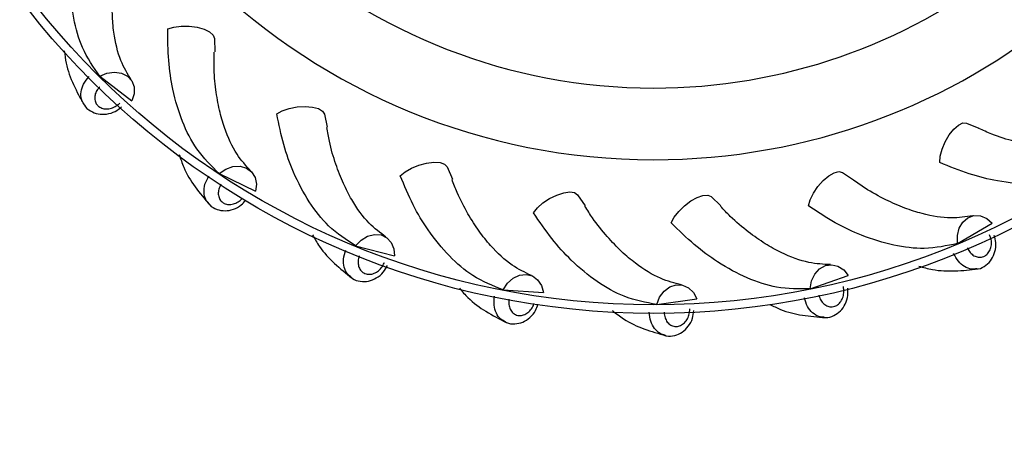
# Model space of a CAD drawing. Header units: millimetres. Extents: x 67.9 to 154, y 110.8 to 178.6.
# Tile 90 of 109: x 125.8 to 130.4, y 121.2 to 123.2. Entities that reach past the tile are written whole.
import ezdxf

# ---------------------------------------------------------------- set-up
doc = ezdxf.new("R2010")
doc.units = ezdxf.units.MM
doc.styles.add('SLDTEXTSTYLE0', font='TXT', dxfattribs={"width": 0.75})
doc.dimstyles.new('SLDDIMSTYLE0', dxfattribs={"dimtxt": 3.5, "dimasz": 3.302, "dimexe": 0, "dimexo": 0.0625, "dimgap": 0.875, "dimtad": 1, "dimdec": 0, "dimlfac": 20, "dimrnd": 1e-09, "dimzin": 12, "dimdsep": 46, "dimtxsty": 'SLDTEXTSTYLE0', "dimsah": 1, "dimcen": 0.09, "dimadec": 0, "dimazin": 3, "dimtfac": 1, "dimtofl": 0, "dimtmove": 0, "dimatfit": 3, "dimfxl": 1, "dimfrac": 2, "dimtolj": 1, "dimtzin": 12, "dimarcsym": 0})

# ---------------------------------------------------------------- blocks, each defined once
blk = doc.blocks.new('_D')
at = {"color": 7, "linetype": 'Continuous', "lineweight": 18, "transparency": 16777216}
for p, q in [((130.226, 141.8453), (153.9517, 141.8453)), ((152.9517, 141.8453), (152.9517, 114.3453)), ((129.4723, 114.3453), (153.9517, 114.3453))]:
    blk.add_line(p, q, dxfattribs=at)
for points in [[(152.9517, 141.8453), (152.4437, 138.5433), (153.4597, 138.5433)], [(152.9517, 114.3453), (153.4597, 117.6473), (152.4437, 117.6473)]]:
    blk.add_solid(points, dxfattribs=at)
at = {"color": 7, "linetype": 'Continuous', "lineweight": 18, "transparency": 16777216, "insert": (148.44, 125.2081), "char_height": 3.5, "attachment_point": 1, "rotation": 90, "style": 'SLDTEXTSTYLE0'}
blk.add_mtext('550', dxfattribs=at)

msp = doc.modelspace()

# ---------------------------------------------------------------- linework, layer by layer
at = {"color": 7, "linetype": 'Continuous', "lineweight": 25}
for p, q in [((126.7232, 123.1149), (126.7241, 123.0514)), ((126.1822, 122.9364), (126.3337, 122.8214)), ((127.2416, 122.7581), (127.2548, 122.6959)), ((130.268, 122.7159), (130.327, 122.6924)), ((127.8196, 122.5091), (127.8447, 122.4508)), ((126.7457, 122.4774), (126.9168, 122.3941)), ((129.6832, 122.4832), (129.7365, 122.4486)), ((128.4351, 122.3778), (128.4711, 122.3254)), ((129.0643, 122.369), (129.1099, 122.3247)), ((130.2258, 122.1477), (130.3901, 122.2437)), ((127.388, 122.1372), (127.5721, 122.0889)), ((129.5311, 121.9341), (129.7109, 121.9962)), ((128.0844, 121.9288), (128.2743, 121.9173)), ((128.808, 121.8602), (128.9965, 121.886))]:
    msp.add_line(p, q, dxfattribs=at)
at = {"color": 7, "linetype": 'Continuous', "lineweight": 25, "flags": 128}
for points in [[(126.5029, 123.1598), (126.5314, 123.1688), (126.566, 123.1734), (126.6036, 123.1732), (126.6408, 123.1682), (126.674, 123.1589), (126.7003, 123.1461), (126.7172, 123.131), (126.7232, 123.1149)], [(126.1822, 122.9364), (126.2164, 122.9511), (126.2518, 122.9563), (126.285, 122.9515), (126.313, 122.9373), (126.3333, 122.9149), (126.344, 122.8863), (126.3441, 122.8541), (126.3337, 122.8214)], [(127.0167, 122.7591), (127.0429, 122.7735), (127.076, 122.7847), (127.1129, 122.7919), (127.1503, 122.7942), (127.1848, 122.7915), (127.213, 122.7841), (127.2326, 122.7726), (127.2416, 122.7581)], [(130.1422, 122.5295), (130.1448, 122.5593), (130.1538, 122.593), (130.1684, 122.6277), (130.1872, 122.6601), (130.2086, 122.6873), (130.2305, 122.7067), (130.2509, 122.7165), (130.268, 122.7159)], [(126.7457, 122.4774), (126.7765, 122.4985), (126.8102, 122.5104), (126.8436, 122.5123), (126.8739, 122.5038), (126.8982, 122.4857), (126.9142, 122.4598), (126.9207, 122.4283), (126.9168, 122.3941)], [(127.5989, 122.4663), (127.6217, 122.4855), (127.652, 122.503), (127.6868, 122.5172), (127.723, 122.5268), (127.7573, 122.5309), (127.7865, 122.5291), (127.8079, 122.5216), (127.8196, 122.5091)], [(129.5235, 122.3249), (129.5318, 122.3536), (129.5473, 122.3849), (129.5683, 122.4161), (129.5931, 122.4442), (129.6194, 122.4667), (129.6446, 122.4814), (129.6666, 122.4871), (129.6832, 122.4832)], [(128.2269, 122.2927), (128.2456, 122.316), (128.2718, 122.3391), (128.3033, 122.3598), (128.3369, 122.3763), (128.3698, 122.387), (128.3987, 122.3909), (128.4212, 122.3878), (128.4351, 122.3778)], [(128.8768, 122.245), (128.8906, 122.2714), (128.9118, 122.2992), (128.9386, 122.3257), (128.9684, 122.3484), (128.9985, 122.3653), (129.0262, 122.3748), (129.0488, 122.3761), (129.0643, 122.369)], [(130.2258, 122.1477), (130.2254, 122.185), (130.2342, 122.2196), (130.2512, 122.2485), (130.2751, 122.2689), (130.3036, 122.2791), (130.3341, 122.278), (130.3639, 122.2659), (130.3901, 122.2437)], [(127.388, 122.1372), (127.4141, 122.1638), (127.4448, 122.1821), (127.4773, 122.1905), (127.5086, 122.188), (127.5359, 122.1751), (127.5567, 122.1527), (127.5692, 122.1231), (127.5721, 122.0889)], [(129.5311, 121.9341), (129.5379, 121.9708), (129.5533, 122.0031), (129.5757, 122.028), (129.6031, 122.0434), (129.633, 122.0478), (129.6627, 122.0408), (129.6895, 122.0231), (129.7109, 121.9962)], [(128.0844, 121.9288), (128.1047, 121.96), (128.1313, 121.9839), (128.1615, 121.9984), (128.1927, 122.0022), (128.222, 121.9948), (128.2468, 121.9769), (128.2648, 121.9503), (128.2743, 121.9173)], [(128.808, 121.8602), (128.8219, 121.8948), (128.8432, 121.9235), (128.87, 121.9436), (128.8999, 121.9533), (128.9301, 121.9518), (128.9579, 121.9392), (128.9807, 121.9165), (128.9965, 121.886)]]:
    msp.add_lwpolyline(points, dxfattribs=at)
at = {"color": 7, "linetype": 'Continuous', "lineweight": 25}
for radius in [3.75, 3.71]:
    msp.add_circle((128.7942, 125.568), radius, dxfattribs=at)
for radius, start, end in [(3.0251, 182.1507, 270), (2.687, 186.3302, 270), (3.0251, 270, 349.4956), (2.687, 270, 345.3161)]:
    msp.add_arc((128.7942, 125.568), radius, start, end, dxfattribs=at)
for points, knots in [([(126.1822, 122.9364), (126.1527, 122.9792), (126.0984, 123.0579), (126.0562, 123.2083), (126.0421, 123.3562), (126.0488, 123.5058), (126.0676, 123.6037), (126.0771, 123.6531)], [0, 0, 0, 0, 0.247518, 0.455766, 0.664008, 0.830435, 1, 1, 1, 1]), ([(126.3304, 122.9192), (126.3132, 122.9481), (126.2759, 123.0104), (126.2495, 123.1206), (126.24, 123.2305), (126.2425, 123.3291), (126.2519, 123.421), (126.2659, 123.482), (126.2709, 123.5037)], [0, 0, 0, 0, 0.216619, 0.46768, 0.6075, 0.755333, 0.912769, 1, 1, 1, 1]), ([(126.7457, 122.4774), (126.7085, 122.5136), (126.6399, 122.5802), (126.5691, 122.7195), (126.5265, 122.8618), (126.5039, 123.0099), (126.5032, 123.1095), (126.5029, 123.1598)], [0, 0, 0, 0, 0.247518, 0.455766, 0.664008, 0.830435, 1, 1, 1, 1]), ([(126.0152, 123.0563), (126.0176, 123.0368), (126.0248, 122.9789), (126.0575, 122.8937), (126.0912, 122.8328), (126.1086, 122.8014)], [0, 0, 0, 0, 0.197658, 0.586557, 1, 1, 1, 1]), ([(126.8945, 122.4895), (126.8719, 122.5144), (126.8232, 122.5682), (126.7758, 122.6711), (126.7451, 122.7771), (126.7283, 122.8743), (126.7196, 122.9663), (126.7214, 123.0288), (126.7221, 123.0511)], [0, 0, 0, 0, 0.216619, 0.46768, 0.6075, 0.755333, 0.912769, 1, 1, 1, 1]), ([(126.1806, 122.8853), (126.1803, 122.885), (126.1743, 122.8786), (126.1646, 122.8646), (126.1576, 122.8423), (126.1587, 122.8206), (126.1666, 122.8044), (126.1793, 122.7919), (126.1962, 122.7837), (126.2192, 122.7816), (126.2432, 122.7871), (126.2635, 122.7979), (126.2736, 122.8077), (126.2777, 122.8116)], [0, 0, 0, 0, 0.005694, 0.112654, 0.219614, 0.326525, 0.433364, 0.500187, 0.606934, 0.71368, 0.820454, 0.927294, 1, 1, 1, 1]), ([(126.107, 122.8059), (126.1078, 122.8038), (126.1139, 122.7897), (126.1377, 122.7715), (126.1742, 122.7569), (126.2152, 122.7566), (126.2546, 122.7679), (126.2756, 122.7845), (126.2853, 122.7922)], [0, 0, 0, 0, 0.03329, 0.233633, 0.425702, 0.621727, 0.825463, 1, 1, 1, 1]), ([(127.388, 122.1372), (127.3444, 122.1654), (127.2641, 122.2173), (127.1676, 122.3402), (127.098, 122.4714), (127.0469, 122.6122), (127.0268, 122.7098), (127.0167, 122.7591)], [0, 0, 0, 0, 0.247518, 0.455766, 0.664008, 0.830435, 1, 1, 1, 1]), ([(127.5316, 122.178), (127.5046, 122.1981), (127.4463, 122.2413), (127.3798, 122.333), (127.329, 122.4309), (127.2935, 122.523), (127.267, 122.6115), (127.2566, 122.6732), (127.2529, 122.6952)], [0, 0, 0, 0, 0.216619, 0.46768, 0.6075, 0.755333, 0.912769, 1, 1, 1, 1]), ([(130.9114, 122.6348), (130.8797, 122.6235), (130.8114, 122.5991), (130.6981, 122.5947), (130.5885, 122.6068), (130.4923, 122.6285), (130.4039, 122.6556), (130.3469, 122.6813), (130.3265, 122.6905)], [0, 0, 0, 0, 0.216619, 0.46768, 0.6075, 0.755333, 0.912769, 1, 1, 1, 1]), ([(126.5567, 122.5676), (126.5635, 122.5471), (126.5823, 122.49), (126.6318, 122.4112), (126.6767, 122.358), (126.6999, 122.3306)], [0, 0, 0, 0, 0.2124377, 0.5941726, 1, 1, 1, 1]), ([(130.8656, 122.4927), (130.8179, 122.4721), (130.7301, 122.4342), (130.5743, 122.4222), (130.4265, 122.4373), (130.2811, 122.473), (130.1888, 122.5106), (130.1422, 122.5295)], [0, 0, 0, 0, 0.247518, 0.455766, 0.664008, 0.830435, 1, 1, 1, 1]), ([(128.0844, 121.9288), (128.0361, 121.9479), (127.9472, 121.9832), (127.8286, 122.0849), (127.7347, 122.2), (127.6571, 122.3281), (127.6184, 122.4199), (127.5989, 122.4663)], [0, 0, 0, 0, 0.247518, 0.455766, 0.664008, 0.830435, 1, 1, 1, 1]), ([(128.2172, 121.9968), (128.1868, 122.0112), (128.1212, 122.0423), (128.038, 122.1193), (127.9691, 122.2054), (127.9164, 122.2887), (127.8731, 122.3704), (127.8509, 122.4289), (127.843, 122.4497)], [0, 0, 0, 0, 0.2166187, 0.4676795, 0.6075004, 0.7553325, 0.9127694, 1, 1, 1, 1]), ([(130.2985, 122.2781), (130.2652, 122.2732), (130.1934, 122.2626), (130.0815, 122.2804), (129.9763, 122.3137), (129.8862, 122.3537), (129.8048, 122.3976), (129.7539, 122.4339), (129.7357, 122.4468)], [0, 0, 0, 0, 0.2166187, 0.4676795, 0.6075004, 0.7553325, 0.9127694, 1, 1, 1, 1]), ([(126.6975, 122.3347), (126.6987, 122.3329), (126.7075, 122.3201), (126.7343, 122.307), (126.773, 122.2997), (126.8132, 122.3075), (126.8476, 122.3248), (126.8635, 122.3432), (126.8699, 122.3507)], [0, 0, 0, 0, 0.034503, 0.242147, 0.441216, 0.644385, 0.855547, 1, 1, 1, 1]), ([(128.925, 121.9529), (128.8924, 121.9611), (128.822, 121.9787), (128.7254, 122.038), (128.641, 122.109), (128.573, 122.1805), (128.5146, 122.2521), (128.4814, 122.3052), (128.4696, 122.3241)], [0, 0, 0, 0, 0.216619, 0.46768, 0.6075, 0.755333, 0.912769, 1, 1, 1, 1]), ([(129.6277, 122.0479), (129.5942, 122.0495), (129.5217, 122.0531), (129.4154, 122.0924), (129.3187, 122.1456), (129.2381, 122.2024), (129.1669, 122.2613), (129.124, 122.3069), (129.1087, 122.3231)], [0, 0, 0, 0, 0.216619, 0.46768, 0.6075, 0.755333, 0.912769, 1, 1, 1, 1]), ([(130.2258, 122.1477), (130.1751, 122.1368), (130.0816, 122.1168), (129.9264, 122.1354), (129.7844, 122.179), (129.6487, 122.2424), (129.5655, 122.2972), (129.5235, 122.3249)], [0, 0, 0, 0, 0.247518, 0.455766, 0.664008, 0.830435, 1, 1, 1, 1]), ([(128.808, 121.8602), (128.7569, 121.8696), (128.6629, 121.8868), (128.5266, 121.9634), (128.4121, 122.058), (128.311, 122.1685), (128.2551, 122.251), (128.2269, 122.2927)], [0, 0, 0, 0, 0.247518, 0.455766, 0.664008, 0.830435, 1, 1, 1, 1]), ([(129.5311, 121.9341), (129.4791, 121.9334), (129.3835, 121.9319), (129.235, 121.9805), (129.1042, 122.0509), (128.9835, 122.1396), (128.9126, 122.2096), (128.8768, 122.245)], [0, 0, 0, 0, 0.247518, 0.455766, 0.664008, 0.830435, 1, 1, 1, 1]), ([(127.1853, 122.1883), (127.1959, 122.1697), (127.2254, 122.1175), (127.2892, 122.05), (127.3437, 122.0066), (127.3717, 121.9842)], [0, 0, 0, 0, 0.211109, 0.593488, 1, 1, 1, 1]), ([(130.2725, 122.1267), (130.2726, 122.1263), (130.2762, 122.1183), (130.2855, 122.104), (130.3034, 122.089), (130.3238, 122.0817), (130.3419, 122.0828), (130.3583, 122.0898), (130.3723, 122.1023), (130.383, 122.1227), (130.3872, 122.1469), (130.3849, 122.1698), (130.3798, 122.1829), (130.3777, 122.1882)], [0, 0, 0, 0, 0.005694, 0.112654, 0.219614, 0.326525, 0.433364, 0.500187, 0.606934, 0.71368, 0.820454, 0.927294, 1, 1, 1, 1]), ([(130.3177, 122.0283), (130.3199, 122.0283), (130.3353, 122.0285), (130.3612, 122.0436), (130.3887, 122.0717), (130.4046, 122.1094), (130.4093, 122.1495), (130.4022, 122.1746), (130.399, 122.1858)], [0, 0, 0, 0, 0.033612, 0.235896, 0.429825, 0.627748, 0.833457, 1, 1, 1, 1]), ([(127.4062, 122.0894), (127.406, 122.0889), (127.4029, 122.0808), (127.3993, 122.0641), (127.4014, 122.0408), (127.4107, 122.0212), (127.4242, 122.0092), (127.4407, 122.0025), (127.4595, 122.0014), (127.4815, 122.0083), (127.5016, 122.0225), (127.5162, 122.0403), (127.5218, 122.0532), (127.5241, 122.0584)], [0, 0, 0, 0, 0.005694, 0.112654, 0.219614, 0.326525, 0.433364, 0.500187, 0.606934, 0.71368, 0.820454, 0.927294, 1, 1, 1, 1]), ([(127.3685, 121.9878), (127.3701, 121.9862), (127.3812, 121.9755), (127.4101, 121.9678), (127.4494, 121.9682), (127.4874, 121.9836), (127.5195, 122.0092), (127.5326, 122.0327), (127.5387, 122.0437)], [0, 0, 0, 0, 0.033236, 0.233253, 0.425009, 0.620715, 0.824119, 1, 1, 1, 1]), ([(130.0432, 122.0413), (130.0648, 122.0353), (130.1237, 122.0189), (130.2176, 122.0161), (130.2868, 122.024), (130.3224, 122.028)], [0, 0, 0, 0, 0.219661, 0.597895, 1, 1, 1, 1]), ([(129.5727, 121.9045), (129.5728, 121.904), (129.5748, 121.8955), (129.581, 121.8796), (129.5957, 121.8614), (129.6143, 121.8503), (129.6322, 121.8478), (129.6497, 121.8515), (129.6659, 121.861), (129.6804, 121.8789), (129.6891, 121.9019), (129.6914, 121.9248), (129.6889, 121.9386), (129.6879, 121.9442)], [0, 0, 0, 0, 0.005694, 0.112654, 0.219614, 0.326525, 0.433364, 0.500187, 0.606934, 0.71368, 0.820454, 0.927294, 1, 1, 1, 1]), ([(127.878, 121.9367), (127.8912, 121.9215), (127.9296, 121.877), (128.0044, 121.824), (128.0663, 121.792), (128.0982, 121.7756)], [0, 0, 0, 0, 0.2015814, 0.5885784, 1, 1, 1, 1]), ([(129.5979, 121.7991), (129.6, 121.7987), (129.6152, 121.7959), (129.6435, 121.8056), (129.676, 121.8278), (129.6989, 121.8617), (129.7113, 121.8997), (129.7092, 121.9254), (129.7083, 121.9368)], [0, 0, 0, 0, 0.033765, 0.236968, 0.43178, 0.630603, 0.837248, 1, 1, 1, 1]), ([(128.0944, 121.7784), (128.0962, 121.7772), (128.1092, 121.7688), (128.1391, 121.7669), (128.1776, 121.7751), (128.2117, 121.7976), (128.2372, 121.8273), (128.2449, 121.8509), (128.2482, 121.8609)], [0, 0, 0, 0, 0.034206, 0.240062, 0.437416, 0.638836, 0.848179, 1, 1, 1, 1]), ([(129.3416, 121.8605), (129.3582, 121.8522), (129.4093, 121.8266), (129.4973, 121.8068), (129.5667, 121.8009), (129.6025, 121.7979)], [0, 0, 0, 0, 0.1887385, 0.5819605, 1, 1, 1, 1]), ([(128.5996, 121.831), (128.617, 121.8175), (128.6648, 121.7801), (128.75, 121.7418), (128.817, 121.7226), (128.8514, 121.7127)], [0, 0, 0, 0, 0.216047, 0.596032, 1, 1, 1, 1]), ([(128.843, 121.823), (128.843, 121.8225), (128.8433, 121.8138), (128.8463, 121.797), (128.8572, 121.7763), (128.8733, 121.7617), (128.8904, 121.7558), (128.9082, 121.756), (128.9259, 121.7621), (128.9436, 121.7769), (128.9567, 121.7977), (128.9634, 121.8197), (128.9637, 121.8338), (128.9638, 121.8395)], [0, 0, 0, 0, 0.005694, 0.112654, 0.219614, 0.326525, 0.433364, 0.500187, 0.606934, 0.71368, 0.820454, 0.927294, 1, 1, 1, 1]), ([(128.8471, 121.7147), (128.8492, 121.7139), (128.8635, 121.7082), (128.8932, 121.7122), (128.9294, 121.7276), (128.9585, 121.7564), (128.9784, 121.7921), (128.9814, 121.8187), (128.9828, 121.8309)], [0, 0, 0, 0, 0.033329, 0.233909, 0.426204, 0.62246, 0.826437, 1, 1, 1, 1])]:
    msp.add_open_spline(points, degree=3, knots=knots, dxfattribs=at)
at = {"color": 1, "linetype": 'Continuous', "lineweight": 25}
for points, knots in [([(126.1073, 122.806), (126.103, 122.8132), (126.0931, 122.8302), (126.0928, 122.8636), (126.104, 122.9017), (126.1224, 122.9238), (126.1319, 122.9353)], [0, 0, 0, 0, 0.195059, 0.456802, 0.718624, 1, 1, 1, 1]), ([(126.6977, 122.3349), (126.6922, 122.3412), (126.6791, 122.3559), (126.6723, 122.3886), (126.6759, 122.4281), (126.6895, 122.4534), (126.6966, 122.4665)], [0, 0, 0, 0, 0.195059, 0.456802, 0.718624, 1, 1, 1, 1]), ([(126.7542, 122.427), (126.754, 122.4266), (126.7493, 122.4192), (126.7425, 122.4035), (126.74, 122.3803), (126.7453, 122.3593), (126.7563, 122.3449), (126.7711, 122.3351), (126.7893, 122.3303), (126.8122, 122.3329), (126.8348, 122.3425), (126.847, 122.3539), (126.853, 122.3596)], [0, 0, 0, 0, 0.006158, 0.12185, 0.23754, 0.353177, 0.468737, 0.541014, 0.656475, 0.771934, 0.887423, 1, 1, 1, 1]), ([(127.3688, 121.988), (127.3621, 121.9931), (127.3464, 122.005), (127.3334, 122.0357), (127.3291, 122.0751), (127.3376, 122.1026), (127.342, 122.1169)], [0, 0, 0, 0, 0.195059, 0.456802, 0.718624, 1, 1, 1, 1]), ([(130.3177, 122.0286), (130.3094, 122.0275), (130.2899, 122.0248), (130.2589, 122.0373), (130.228, 122.0622), (130.2146, 122.0876), (130.2076, 122.1008)], [0, 0, 0, 0, 0.195059, 0.456802, 0.718624, 1, 1, 1, 1]), ([(128.0946, 121.7787), (128.087, 121.7824), (128.0694, 121.791), (128.0505, 121.8186), (128.0387, 121.8564), (128.0416, 121.8851), (128.0432, 121.8999)], [0, 0, 0, 0, 0.195059, 0.456802, 0.718624, 1, 1, 1, 1]), ([(128.1115, 121.8854), (128.1114, 121.885), (128.1099, 121.8763), (128.1097, 121.8593), (128.1163, 121.8369), (128.1292, 121.8194), (128.1448, 121.8103), (128.1623, 121.807), (128.1809, 121.8096), (128.2012, 121.8206), (128.2179, 121.8385), (128.2272, 121.8544), (128.2294, 121.8636), (128.2297, 121.8646)], [0, 0, 0, 0, 0.006051, 0.119717, 0.233383, 0.346997, 0.460534, 0.531547, 0.644987, 0.758426, 0.871894, 0.985432, 1, 1, 1, 1]), ([(129.5979, 121.7994), (129.5895, 121.7999), (129.5699, 121.8011), (129.542, 121.8194), (129.5165, 121.8499), (129.5083, 121.8774), (129.5041, 121.8917)], [0, 0, 0, 0, 0.195059, 0.456802, 0.718624, 1, 1, 1, 1]), ([(128.8473, 121.715), (128.8391, 121.7171), (128.8201, 121.7222), (128.7963, 121.7456), (128.7773, 121.7804), (128.7746, 121.809), (128.7732, 121.8238)], [0, 0, 0, 0, 0.195059, 0.456802, 0.718624, 1, 1, 1, 1])]:
    msp.add_open_spline(points, degree=3, knots=knots, dxfattribs=at)

# ---------------------------------------------------------------- dimensions: what is measured, and where the dimension line sits
at = {"color": 7, "linetype": 'Continuous', "lineweight": 18}
dim = msp.add_linear_dim(base=(152.9517, 114.3453), p1=(129.226, 141.8453), p2=(128.4723, 114.3453), angle=90, dimstyle='SLDDIMSTYLE0', dxfattribs=at)
dim.commit()
dim.dimension.update_dxf_attribs({"geometry": '_D', "text_midpoint": (152.9517, 129.0873), "dimtype": 160})

doc.saveas('drawing.dxf')
